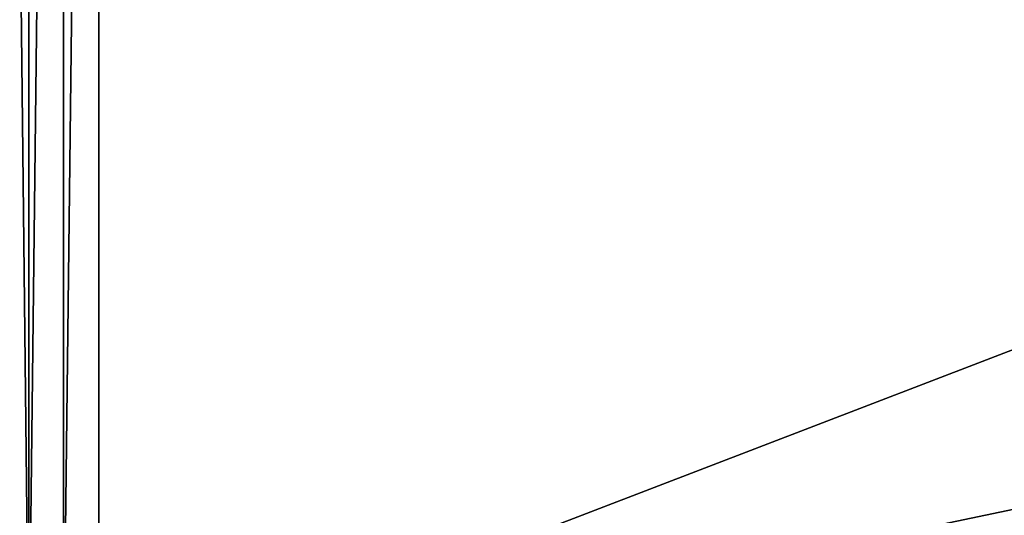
# Model space of a CAD drawing. Header units: millimetres. Extents: x -95 to 95, y -21 to 21.
# Tile 11 of 89: x -88.43 to -77.53, y -14.49 to -9. Entities that reach past the tile are written whole.
import ezdxf

# ---------------------------------------------------------------- set-up
doc = ezdxf.new("R2010")
doc.units = ezdxf.units.MM
doc.header["$LTSCALE"] = 135.540879
doc.layers.add('19', color=7, linetype='CONTINUOUS')
doc.layers.add('2', color=7, linetype='CONTINUOUS')

msp = doc.modelspace()

# ---------------------------------------------------------------- linework, layer by layer
at = {"layer": '19', "color": 7, "linetype": 'Continuous', "true_color": 0xe0f2ff}
for points in [[(-87.94, -16.523, 110), (-88.325, -16.447, 110), (-87.94, 16.523, 110), (-87.94, -16.523, 110)], [(-87.94, 16.523, 110), (-88.325, -16.447, 110), (-88.325, 16.447, 110), (-87.94, 16.523, 110)], [(-87.549, -16.549, 110), (-87.94, -16.523, 110), (-87.549, 16.549, 110), (-87.549, -16.549, 110)], [(-87.549, 16.549, 110), (-87.94, -16.523, 110), (-87.94, 16.523, 110), (-87.549, 16.549, 110)], [(-1.5, 1.496, 110), (-87.549, -16.549, 110), (-1.5, 16.549, 110), (-1.5, 1.496, 110)], [(-1.5, 16.549, 110), (-87.549, -16.549, 110), (-87.549, 16.549, 110), (-1.5, 16.549, 110)], [(-88.325, -16.447, 110), (-88.5, -0.502, 110), (-88.325, 16.447, 110), (-88.325, -16.447, 110)], [(-1.5, -1.496, 110), (-87.549, -16.549, 110), (-1.5, 1.496, 110), (-1.5, -1.496, 110)], [(-88.697, -16.32, 110), (-88.5, -0.502, 110), (-88.325, -16.447, 110), (-88.697, -16.32, 110)], [(-1.5, -16.549, 110), (-87.549, -16.549, 110), (-1.5, -1.496, 110), (-1.5, -16.549, 110)]]:
    msp.add_3dface(points, dxfattribs=at)
at = {"layer": '2', "color": 7, "linetype": 'Continuous', "true_color": 0xe0f2ff}
for points in [[(94, -20, 112.5), (94, 20, 112.5), (-94, 20, 112.5), (94, -20, 112.5)], [(-94, -20, 112.5), (94, -20, 112.5), (-94, 20, 112.5), (-94, -20, 112.5)]]:
    msp.add_3dface(points, dxfattribs=at)

doc.saveas('drawing.dxf')
